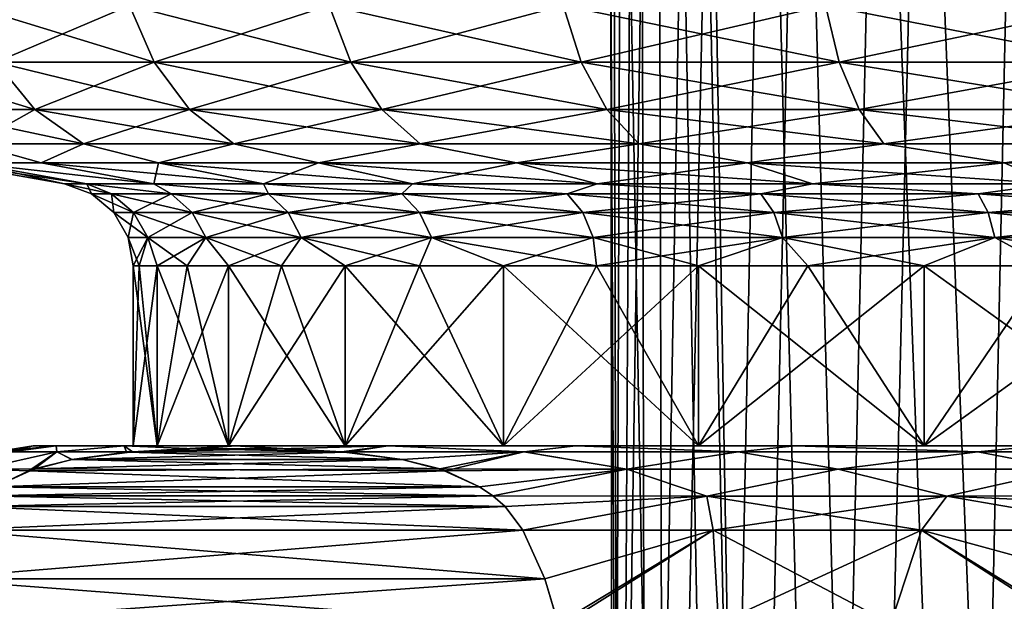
# Model space of a CAD drawing. Header units: metres. Extents: x -109 to 109, y -917 to 389.
# Tile 215 of 256: x -20 to -9, y -77 to -70. Entities that reach past the tile are written whole.
import ezdxf

# ---------------------------------------------------------------- set-up
doc = ezdxf.new("R2010")
doc.units = ezdxf.units.M
doc.layers.add('solid_24503124_XXX_01_SW0001', color=7, linetype='CONTINUOUS')

msp = doc.modelspace()

# ---------------------------------------------------------------- linework, layer by layer
at = {"layer": 'solid_24503124_XXX_01_SW0001'}
for points in [[(-12.408239, -67.313576, -273.404572), (-11.401555, -62.890926, -275.559143), (-11.970132, -91.313576, -274.461548)], [(-12.115278, -62.890926, -263.016388), (-11.618298, -91.313576, -261.985779), (-10.988768, -62.890926, -260.921997)], [(-12.115278, -67.313576, -263.016388), (-11.618298, -91.313576, -261.985779), (-12.115278, -62.890926, -263.016388)], [(-11.401555, -62.890926, -275.559143), (-10.672607, -91.313576, -276.695465), (-11.970132, -91.313576, -274.461548)], [(-10.988768, -62.890926, -260.921997), (-11.618298, -91.313576, -261.985779), (-10.196938, -91.313576, -259.828552)], [(-10.04458, -62.890926, -277.51239), (-10.672607, -91.313576, -276.695465), (-11.401555, -62.890926, -275.559143)], [(-10.988768, -62.890926, -260.921997), (-10.196938, -91.313576, -259.828552), (-9.523868, -62.890926, -259.048309)], [(-10.04458, -62.890926, -277.51239), (-8.986534, -91.313576, -278.653107), (-10.672607, -91.313576, -276.695465)], [(-9.523868, -62.890926, -259.048309), (-10.196938, -91.313576, -259.828552), (-8.403215, -91.313576, -257.969025)], [(-8.37672, -62.890926, -279.207642), (-8.986534, -91.313576, -278.653107), (-10.04458, -62.890926, -277.51239)], [(-9.523868, -62.890926, -259.048309), (-8.403215, -91.313576, -257.969025), (-7.763119, -62.890926, -257.449738)], [(-8.37672, -62.890926, -279.207642), (-6.969597, -91.313576, -280.267487), (-8.986534, -91.313576, -278.653107)], [(-12.886003, -68.218109, -271.820404), (-12.408239, -67.313576, -273.404572), (-12.835149, -91.313576, -272.027069)], [(-12.408239, -67.313576, -273.404572), (-11.970132, -91.313576, -274.461548), (-12.835149, -91.313576, -272.027069)], [(-12.115278, -67.313576, -263.016388), (-12.681564, -68.218109, -264.571106), (-12.619143, -91.313576, -264.367645)], [(-12.115278, -67.313576, -263.016388), (-12.619143, -91.313576, -264.367645), (-11.618298, -91.313576, -261.985779)], [(-12.886003, -68.218109, -271.820404), (-12.835149, -91.313576, -272.027069), (-13.238088, -91.313576, -269.475067)], [(-13.157299, -68.760818, -270.325439), (-12.886003, -68.218109, -271.820404), (-13.238088, -91.313576, -269.475067)], [(-12.681564, -68.218109, -264.571106), (-13.036682, -68.760818, -266.048431), (-12.619143, -91.313576, -264.367645)], [(-13.263444, -69.014709, -268.889435), (-13.157299, -68.760818, -270.325439), (-13.238088, -91.313576, -269.475067)], [(-13.036682, -68.760818, -266.048431), (-13.223589, -69.014709, -267.476166), (-13.165267, -91.313576, -266.892883)], [(-13.036682, -68.760818, -266.048431), (-13.165267, -91.313576, -266.892883), (-12.619143, -91.313576, -264.367645)], [(-13.263444, -69.014709, -268.889435), (-13.238088, -91.313576, -269.475067), (-13.165267, -91.313576, -266.892883)], [(-13.223589, -69.014709, -267.476166), (-13.263444, -69.014709, -268.889435), (-13.165267, -91.313576, -266.892883)], [(-20.975294, -69.710793, -10.687447), (-19.045168, -69.710793, -13.837125), (-20.64999, -70.392754, -10.521695)], [(-20.975294, -69.710793, 10.687447), (-20.64999, -70.392754, 10.521695), (-18.749798, -70.392754, 13.622526)], [(-19.045168, -69.710793, 13.837125), (-20.975294, -69.710793, 10.687447), (-18.749798, -70.392754, 13.622526)], [(-19.045168, -69.710793, -13.837125), (-18.749798, -70.392754, -13.622526), (-20.64999, -70.392754, -10.521695)], [(-19.045168, -69.710793, -13.837125), (-16.646088, -69.710793, -16.646088), (-18.749798, -70.392754, -13.622526)], [(-19.045168, -69.710793, 13.837125), (-18.749798, -70.392754, 13.622526), (-16.387924, -70.392754, 16.387924)], [(-16.646088, -69.710793, 16.646088), (-19.045168, -69.710793, 13.837125), (-16.387924, -70.392754, 16.387924)], [(-16.646088, -69.710793, -16.646088), (-16.387924, -70.392754, -16.387924), (-18.749798, -70.392754, -13.622526)], [(-16.646088, -69.710793, -16.646088), (-13.837125, -69.710793, -19.045168), (-16.387924, -70.392754, -16.387924)], [(-16.646088, -69.710793, 16.646088), (-16.387924, -70.392754, 16.387924), (-13.622526, -70.392754, 18.749798)], [(-13.837125, -69.710793, 19.045168), (-16.646088, -69.710793, 16.646088), (-13.622526, -70.392754, 18.749798)], [(-13.837125, -69.710793, -19.045168), (-13.622526, -70.392754, -18.749798), (-16.387924, -70.392754, -16.387924)], [(-13.837125, -69.710793, -19.045168), (-10.687447, -69.710793, -20.975294), (-13.622526, -70.392754, -18.749798)], [(-13.837125, -69.710793, 19.045168), (-13.622526, -70.392754, 18.749798), (-10.521695, -70.392754, 20.64999)], [(-10.687447, -69.710793, 20.975294), (-13.837125, -69.710793, 19.045168), (-10.521695, -70.392754, 20.64999)], [(-10.687447, -69.710793, -20.975294), (-10.521695, -70.392754, -20.64999), (-13.622526, -70.392754, -18.749798)], [(-10.687447, -69.710793, -20.975294), (-7.274607, -69.710793, -22.388939), (-10.521695, -70.392754, -20.64999)], [(-10.687447, -69.710793, 20.975294), (-10.521695, -70.392754, 20.64999), (-7.161786, -70.392754, 22.04171)], [(-7.274607, -69.710793, 22.388939), (-10.687447, -69.710793, 20.975294), (-7.161786, -70.392754, 22.04171)], [(-7.274607, -69.710793, -22.388939), (-7.161786, -70.392754, -22.04171), (-10.521695, -70.392754, -20.64999)], [(-22.04171, -70.392754, 7.161786), (-21.540184, -70.958694, 6.99883), (-20.180132, -70.958694, 10.28229)], [(-20.64999, -70.392754, 10.521695), (-22.04171, -70.392754, 7.161786), (-20.180132, -70.958694, 10.28229)], [(-20.64999, -70.392754, -10.521695), (-20.180132, -70.958694, -10.28229), (-21.540184, -70.958694, -6.99883)], [(-20.64999, -70.392754, -10.521695), (-18.749798, -70.392754, -13.622526), (-20.180132, -70.958694, -10.28229)], [(-20.64999, -70.392754, 10.521695), (-20.180132, -70.958694, 10.28229), (-18.323175, -70.958694, 13.312567)], [(-18.749798, -70.392754, 13.622526), (-20.64999, -70.392754, 10.521695), (-18.323175, -70.958694, 13.312567)], [(-18.749798, -70.392754, -13.622526), (-18.323175, -70.958694, -13.312567), (-20.180132, -70.958694, -10.28229)], [(-18.749798, -70.392754, -13.622526), (-16.387924, -70.392754, -16.387924), (-18.323175, -70.958694, -13.312567)], [(-18.749798, -70.392754, 13.622526), (-18.323175, -70.958694, 13.312567), (-16.015043, -70.958694, 16.015043)], [(-16.387924, -70.392754, 16.387924), (-18.749798, -70.392754, 13.622526), (-16.015043, -70.958694, 16.015043)], [(-16.387924, -70.392754, -16.387924), (-16.015043, -70.958694, -16.015043), (-18.323175, -70.958694, -13.312567)], [(-16.387924, -70.392754, -16.387924), (-13.622526, -70.392754, -18.749798), (-16.015043, -70.958694, -16.015043)], [(-16.387924, -70.392754, 16.387924), (-16.015043, -70.958694, 16.015043), (-13.312567, -70.958694, 18.323175)], [(-13.622526, -70.392754, 18.749798), (-16.387924, -70.392754, 16.387924), (-13.312567, -70.958694, 18.323175)], [(-13.622526, -70.392754, -18.749798), (-13.312567, -70.958694, -18.323175), (-16.015043, -70.958694, -16.015043)], [(-13.622526, -70.392754, -18.749798), (-10.521695, -70.392754, -20.64999), (-13.312567, -70.958694, -18.323175)], [(-13.622526, -70.392754, 18.749798), (-13.312567, -70.958694, 18.323175), (-10.28229, -70.958694, 20.180132)], [(-10.521695, -70.392754, 20.64999), (-13.622526, -70.392754, 18.749798), (-10.28229, -70.958694, 20.180132)], [(-10.521695, -70.392754, -20.64999), (-10.28229, -70.958694, -20.180132), (-13.312567, -70.958694, -18.323175)], [(-10.521695, -70.392754, -20.64999), (-7.161786, -70.392754, -22.04171), (-10.28229, -70.958694, -20.180132)], [(-10.521695, -70.392754, 20.64999), (-10.28229, -70.958694, 20.180132), (-6.99883, -70.958694, 21.540184)], [(-7.161786, -70.392754, 22.04171), (-10.521695, -70.392754, 20.64999), (-6.99883, -70.958694, 21.540184)], [(-7.161786, -70.392754, -22.04171), (-6.99883, -70.958694, -21.540184), (-10.28229, -70.958694, -20.180132)], [(-21.540184, -70.958694, -6.99883), (-20.180132, -70.958694, -10.28229), (-20.917706, -71.370979, -6.796575)], [(-21.540184, -70.958694, 6.99883), (-20.917706, -71.370979, 6.796575), (-19.596956, -71.370979, 9.985147)], [(-20.180132, -70.958694, 10.28229), (-21.540184, -70.958694, 6.99883), (-19.596956, -71.370979, 9.985147)], [(-20.180132, -70.958694, -10.28229), (-19.596956, -71.370979, -9.985147), (-20.917706, -71.370979, -6.796575)], [(-20.180132, -70.958694, -10.28229), (-18.323175, -70.958694, -13.312567), (-19.596956, -71.370979, -9.985147)], [(-20.180132, -70.958694, 10.28229), (-19.596956, -71.370979, 9.985147), (-17.793663, -71.370979, 12.927854)], [(-18.323175, -70.958694, 13.312567), (-20.180132, -70.958694, 10.28229), (-17.793663, -71.370979, 12.927854)], [(-18.323175, -70.958694, -13.312567), (-17.793663, -71.370979, -12.927854), (-19.596956, -71.370979, -9.985147)], [(-18.323175, -70.958694, -13.312567), (-16.015043, -70.958694, -16.015043), (-17.793663, -71.370979, -12.927854)], [(-18.323175, -70.958694, 13.312567), (-17.793663, -71.370979, 12.927854), (-15.552233, -71.370979, 15.552233)], [(-16.015043, -70.958694, 16.015043), (-18.323175, -70.958694, 13.312567), (-15.552233, -71.370979, 15.552233)], [(-16.015043, -70.958694, -16.015043), (-15.552233, -71.370979, -15.552233), (-17.793663, -71.370979, -12.927854)], [(-16.015043, -70.958694, -16.015043), (-13.312567, -70.958694, -18.323175), (-15.552233, -71.370979, -15.552233)], [(-16.015043, -70.958694, 16.015043), (-15.552233, -71.370979, 15.552233), (-12.927854, -71.370979, 17.793663)], [(-13.312567, -70.958694, 18.323175), (-16.015043, -70.958694, 16.015043), (-12.927854, -71.370979, 17.793663)], [(-13.312567, -70.958694, -18.323175), (-12.927854, -71.370979, -17.793663), (-15.552233, -71.370979, -15.552233)], [(-13.312567, -70.958694, -18.323175), (-10.28229, -70.958694, -20.180132), (-12.927854, -71.370979, -17.793663)], [(-13.312567, -70.958694, 18.323175), (-12.927854, -71.370979, 17.793663), (-9.985147, -71.370979, 19.596956)], [(-10.28229, -70.958694, 20.180132), (-13.312567, -70.958694, 18.323175), (-9.985147, -71.370979, 19.596956)], [(-10.28229, -70.958694, -20.180132), (-9.985147, -71.370979, -19.596956), (-12.927854, -71.370979, -17.793663)], [(-10.28229, -70.958694, -20.180132), (-6.99883, -70.958694, -21.540184), (-9.985147, -71.370979, -19.596956)], [(-10.28229, -70.958694, 20.180132), (-9.985147, -71.370979, 19.596956), (-6.796575, -71.370979, 20.917706)], [(-6.99883, -70.958694, 21.540184), (-10.28229, -70.958694, 20.180132), (-6.796575, -71.370979, 20.917706)], [(-6.99883, -70.958694, -21.540184), (-6.796575, -71.370979, -20.917706), (-9.985147, -71.370979, -19.596956)], [(-20.917706, -71.370979, -6.796575), (-20.105019, -71.602074, -6.902051), (-20.966852, -71.602074, -3.498743)], [(-20.917706, -71.370979, 6.796575), (-20.966852, -71.602074, 3.498743), (-20.105019, -71.602074, 6.902051)], [(-20.917706, -71.370979, -6.796575), (-19.596956, -71.370979, -9.985147), (-20.105019, -71.602074, -6.902051)], [(-19.596956, -71.370979, 9.985147), (-20.917706, -71.370979, 6.796575), (-20.105019, -71.602074, 6.902051)], [(-19.596956, -71.370979, -9.985147), (-18.69478, -71.602074, -10.117079), (-20.105019, -71.602074, -6.902051)], [(-19.596956, -71.370979, 9.985147), (-20.105019, -71.602074, 6.902051), (-18.694782, -71.602074, 10.117075)], [(-19.596956, -71.370979, -9.985147), (-17.793663, -71.370979, -12.927854), (-18.69478, -71.602074, -10.117079)], [(-17.793663, -71.370979, 12.927854), (-19.596956, -71.370979, 9.985147), (-18.694782, -71.602074, 10.117075)], [(-17.793663, -71.370979, 12.927854), (-18.694782, -71.602074, 10.117075), (-16.774595, -71.602074, 13.05615)], [(-17.793663, -71.370979, -12.927854), (-16.774593, -71.602074, -13.056153), (-18.69478, -71.602074, -10.117079)], [(-17.793663, -71.370979, -12.927854), (-15.552233, -71.370979, -15.552233), (-16.774593, -71.602074, -13.056153)], [(-15.552233, -71.370979, 15.552233), (-17.793663, -71.370979, 12.927854), (-16.774595, -71.602074, 13.05615)], [(-15.552233, -71.370979, 15.552233), (-16.774595, -71.602074, 13.05615), (-14.396863, -71.602074, 15.639068)], [(-15.552233, -71.370979, -15.552233), (-14.396856, -71.602074, -15.639073), (-16.774593, -71.602074, -13.056153)], [(-15.552233, -71.370979, -15.552233), (-12.927854, -71.370979, -17.793663), (-14.396856, -71.602074, -15.639073)], [(-12.927854, -71.370979, 17.793663), (-15.552233, -71.370979, 15.552233), (-14.396863, -71.602074, 15.639068)], [(-12.927854, -71.370979, 17.793663), (-14.396863, -71.602074, 15.639068), (-11.62635, -71.602074, 17.79545)], [(-12.927854, -71.370979, -17.793663), (-11.626356, -71.602074, -17.795448), (-14.396856, -71.602074, -15.639073)], [(-12.927854, -71.370979, -17.793663), (-9.985147, -71.370979, -19.596956), (-11.626356, -71.602074, -17.795448)], [(-9.985147, -71.370979, 19.596956), (-12.927854, -71.370979, 17.793663), (-11.62635, -71.602074, 17.79545)], [(-9.985147, -71.370979, -19.596956), (-8.538732, -71.602074, -19.466385), (-11.626356, -71.602074, -17.795448)], [(-9.985147, -71.370979, 19.596956), (-11.62635, -71.602074, 17.79545), (-8.538721, -71.602074, 19.466391)], [(-9.985147, -71.370979, -19.596956), (-6.796575, -71.370979, -20.917706), (-8.538732, -71.602074, -19.466385)], [(-6.796575, -71.370979, 20.917706), (-9.985147, -71.370979, 19.596956), (-8.538721, -71.602074, 19.466391)], [(-6.796575, -71.370979, -20.917706), (-5.21823, -71.602074, -20.606314), (-8.538732, -71.602074, -19.466385)], [(-20.966852, -71.602074, -3.498743), (-19.826351, -71.854294), (-21.256765, -71.602074)], [(-19.555975, -71.854294, 3.263134), (-21.256765, -71.602074), (-19.826351, -71.854294)], [(-20.966852, -71.602074, 3.498743), (-21.256765, -71.602074), (-19.555975, -71.854294, 3.263134)], [(-20.966852, -71.602074, -3.498743), (-19.555979, -71.854294, -3.263114), (-19.826351, -71.854294)], [(-20.966852, -71.602074, -3.498743), (-18.752138, -71.854294, -6.437512), (-19.555979, -71.854294, -3.263114)], [(-20.966852, -71.602074, -3.498743), (-20.105019, -71.602074, -6.902051), (-18.752138, -71.854294, -6.437512)], [(-20.966852, -71.602074, 3.498743), (-19.555975, -71.854294, 3.263134), (-18.752134, -71.854294, 6.43752)], [(-20.105019, -71.602074, 6.902051), (-20.966852, -71.602074, 3.498743), (-18.752134, -71.854294, 6.43752)], [(-20.105019, -71.602074, -6.902051), (-18.69478, -71.602074, -10.117079), (-18.752138, -71.854294, -6.437512)], [(-20.105019, -71.602074, 6.902051), (-18.752134, -71.854294, 6.43752), (-17.436764, -71.854294, 9.436286)], [(-18.694782, -71.602074, 10.117075), (-20.105019, -71.602074, 6.902051), (-17.436764, -71.854294, 9.436286)], [(-18.69478, -71.602074, -10.117079), (-17.436756, -71.854294, -9.436302), (-18.752138, -71.854294, -6.437512)], [(-18.694782, -71.602074, 10.117075), (-17.436764, -71.854294, 9.436286), (-15.645801, -71.854294, 12.177567)], [(-16.774595, -71.602074, 13.05615), (-18.694782, -71.602074, 10.117075), (-15.645801, -71.854294, 12.177567)], [(-18.69478, -71.602074, -10.117079), (-16.774593, -71.602074, -13.056153), (-17.436756, -71.854294, -9.436302)], [(-16.774593, -71.602074, -13.056153), (-15.645802, -71.854294, -12.177566), (-17.436756, -71.854294, -9.436302)], [(-16.774595, -71.602074, 13.05615), (-15.645801, -71.854294, 12.177567), (-13.42803, -71.854294, 14.586715)], [(-14.396863, -71.602074, 15.639068), (-16.774595, -71.602074, 13.05615), (-13.42803, -71.854294, 14.586715)], [(-16.774593, -71.602074, -13.056153), (-14.396856, -71.602074, -15.639073), (-15.645802, -71.854294, -12.177566)], [(-14.396856, -71.602074, -15.639073), (-13.428035, -71.854294, -14.58671), (-15.645802, -71.854294, -12.177566)], [(-14.396863, -71.602074, 15.639068), (-13.42803, -71.854294, 14.586715), (-10.843998, -71.854294, 16.59795)], [(-11.62635, -71.602074, 17.79545), (-14.396863, -71.602074, 15.639068), (-10.843998, -71.854294, 16.59795)], [(-14.396856, -71.602074, -15.639073), (-11.626356, -71.602074, -17.795448), (-13.428035, -71.854294, -14.58671)], [(-11.626356, -71.602074, -17.795448), (-10.844001, -71.854294, -16.597948), (-13.428035, -71.854294, -14.58671)], [(-11.626356, -71.602074, -17.795448), (-8.538732, -71.602074, -19.466385), (-10.844001, -71.854294, -16.597948)], [(-11.62635, -71.602074, 17.79545), (-10.843998, -71.854294, 16.59795), (-7.964163, -71.854294, 18.156441)], [(-8.538721, -71.602074, 19.466391), (-11.62635, -71.602074, 17.79545), (-7.964163, -71.854294, 18.156441)], [(-8.538732, -71.602074, -19.466385), (-7.964167, -71.854294, -18.156439), (-10.844001, -71.854294, -16.597948)], [(-8.538732, -71.602074, -19.466385), (-5.21823, -71.602074, -20.606314), (-7.964167, -71.854294, -18.156439)], [(-19.5, -71.973076), (-19.826351, -71.854294), (-19.555979, -71.854294, -3.263114)], [(-19.259922, -71.973076, 3.050472), (-19.555975, -71.854294, 3.263134), (-19.826351, -71.854294)], [(-19.259922, -71.973076, 3.050472), (-19.826351, -71.854294), (-19.5, -71.973076)], [(-18.545603, -71.973076, -6.025831), (-19.555979, -71.854294, -3.263114), (-18.752138, -71.854294, -6.437512)], [(-19.259922, -71.973076, -3.050472), (-19.555979, -71.854294, -3.263114), (-18.545603, -71.973076, -6.025831)], [(-19.5, -71.973076), (-19.555979, -71.854294, -3.263114), (-19.259922, -71.973076, -3.050472)], [(-18.545603, -71.973076, 6.025831), (-18.752134, -71.854294, 6.43752), (-19.555975, -71.854294, 3.263134)], [(-18.545603, -71.973076, 6.025831), (-19.555975, -71.854294, 3.263134), (-19.259922, -71.973076, 3.050472)], [(-17.374628, -71.973076, -8.852815), (-18.752138, -71.854294, -6.437512), (-17.436756, -71.854294, -9.436302)], [(-18.545603, -71.973076, -6.025831), (-18.752138, -71.854294, -6.437512), (-17.374628, -71.973076, -8.852815)], [(-17.374628, -71.973076, 8.852815), (-17.436764, -71.854294, 9.436286), (-18.752134, -71.854294, 6.43752)], [(-17.374628, -71.973076, 8.852815), (-18.752134, -71.854294, 6.43752), (-18.545603, -71.973076, 6.025831)], [(-15.775831, -71.973076, 11.461812), (-15.645801, -71.854294, 12.177567), (-17.436764, -71.854294, 9.436286)], [(-15.775831, -71.973076, 11.461812), (-17.436764, -71.854294, 9.436286), (-17.374628, -71.973076, 8.852815)], [(-15.775831, -71.973076, -11.461812), (-17.436756, -71.854294, -9.436302), (-15.645802, -71.854294, -12.177566)], [(-17.374628, -71.973076, -8.852815), (-17.436756, -71.854294, -9.436302), (-15.775831, -71.973076, -11.461812)], [(-15.775831, -71.973076, -11.461812), (-15.645802, -71.854294, -12.177566), (-13.788582, -71.973076, -13.788582)], [(-13.788582, -71.973076, 13.788582), (-15.645801, -71.854294, 12.177567), (-15.775831, -71.973076, 11.461812)], [(-13.788582, -71.973076, -13.788582), (-15.645802, -71.854294, -12.177566), (-13.428035, -71.854294, -14.58671)], [(-13.788582, -71.973076, 13.788582), (-13.42803, -71.854294, 14.586715), (-15.645801, -71.854294, 12.177567)], [(-13.788582, -71.973076, -13.788582), (-13.428035, -71.854294, -14.58671), (-11.461812, -71.973076, -15.775831)], [(-11.461812, -71.973076, 15.775831), (-13.42803, -71.854294, 14.586715), (-13.788582, -71.973076, 13.788582)], [(-11.461812, -71.973076, -15.775831), (-13.428035, -71.854294, -14.58671), (-10.844001, -71.854294, -16.597948)], [(-11.461812, -71.973076, 15.775831), (-10.843998, -71.854294, 16.59795), (-13.42803, -71.854294, 14.586715)], [(-11.461812, -71.973076, -15.775831), (-10.844001, -71.854294, -16.597948), (-8.852815, -71.973076, -17.374628)], [(-8.852815, -71.973076, 17.374628), (-10.843998, -71.854294, 16.59795), (-11.461812, -71.973076, 15.775831)], [(-8.852815, -71.973076, -17.374628), (-10.844001, -71.854294, -16.597948), (-7.964167, -71.854294, -18.156439)], [(-8.852815, -71.973076, 17.374628), (-7.964163, -71.854294, 18.156441), (-10.843998, -71.854294, 16.59795)], [(-8.852815, -71.973076, -17.374628), (-7.964167, -71.854294, -18.156439), (-6.025831, -71.973076, -18.545603)], [(-6.025831, -71.973076, 18.545603), (-7.964163, -71.854294, 18.156441), (-8.852815, -71.973076, 17.374628)], [(-19.5, -71.973076), (-19.259922, -71.973076, -3.050472), (-19.23373, -72.196579)], [(-18.996933, -72.196579, 3.008818), (-19.5, -71.973076), (-19.23373, -72.196579)], [(-19.259922, -71.973076, 3.050472), (-19.5, -71.973076), (-18.996933, -72.196579, 3.008818)], [(-19.259922, -71.973076, -3.050472), (-18.996933, -72.196579, -3.008818), (-19.23373, -72.196579)], [(-19.259922, -71.973076, -3.050472), (-18.545603, -71.973076, -6.025831), (-18.996933, -72.196579, -3.008818)], [(-19.259922, -71.973076, 3.050472), (-18.996933, -72.196579, 3.008818), (-18.292366, -72.196579, 5.94355)], [(-18.545603, -71.973076, 6.025831), (-19.259922, -71.973076, 3.050472), (-18.292366, -72.196579, 5.94355)], [(-18.545603, -71.973076, -6.025831), (-18.292366, -72.196579, -5.94355), (-18.996933, -72.196579, -3.008818)], [(-18.545603, -71.973076, -6.025831), (-17.374628, -71.973076, -8.852815), (-18.292366, -72.196579, -5.94355)], [(-18.545603, -71.973076, 6.025831), (-18.292366, -72.196579, 5.94355), (-17.137381, -72.196579, 8.731932)], [(-17.374628, -71.973076, 8.852815), (-18.545603, -71.973076, 6.025831), (-17.137381, -72.196579, 8.731932)], [(-17.374628, -71.973076, -8.852815), (-17.137381, -72.196579, -8.731932), (-18.292366, -72.196579, -5.94355)], [(-17.374628, -71.973076, -8.852815), (-15.775831, -71.973076, -11.461812), (-17.137381, -72.196579, -8.731932)], [(-17.374628, -71.973076, 8.852815), (-17.137381, -72.196579, 8.731932), (-15.560415, -72.196579, 11.305304)], [(-15.775831, -71.973076, 11.461812), (-17.374628, -71.973076, 8.852815), (-15.560415, -72.196579, 11.305304)], [(-15.775831, -71.973076, -11.461812), (-15.560415, -72.196579, -11.305304), (-17.137381, -72.196579, -8.731932)], [(-15.775831, -71.973076, -11.461812), (-13.788582, -71.973076, -13.788582), (-15.560415, -72.196579, -11.305304)], [(-15.775831, -71.973076, 11.461812), (-15.560415, -72.196579, 11.305304), (-13.600302, -72.196579, 13.600302)], [(-13.788582, -71.973076, 13.788582), (-15.775831, -71.973076, 11.461812), (-13.600302, -72.196579, 13.600302)], [(-13.788582, -71.973076, -13.788582), (-13.600302, -72.196579, -13.600302), (-15.560415, -72.196579, -11.305304)], [(-13.788582, -71.973076, -13.788582), (-11.461812, -71.973076, -15.775831), (-13.600302, -72.196579, -13.600302)], [(-13.788582, -71.973076, 13.788582), (-13.600302, -72.196579, 13.600302), (-11.305304, -72.196579, 15.560415)], [(-11.461812, -71.973076, 15.775831), (-13.788582, -71.973076, 13.788582), (-11.305304, -72.196579, 15.560415)], [(-11.461812, -71.973076, -15.775831), (-11.305304, -72.196579, -15.560415), (-13.600302, -72.196579, -13.600302)], [(-11.461812, -71.973076, -15.775831), (-8.852815, -71.973076, -17.374628), (-11.305304, -72.196579, -15.560415)], [(-11.461812, -71.973076, 15.775831), (-11.305304, -72.196579, 15.560415), (-8.731932, -72.196579, 17.137381)], [(-8.852815, -71.973076, 17.374628), (-11.461812, -71.973076, 15.775831), (-8.731932, -72.196579, 17.137381)], [(-8.852815, -71.973076, -17.374628), (-8.731932, -72.196579, -17.137381), (-11.305304, -72.196579, -15.560415)], [(-8.852815, -71.973076, -17.374628), (-6.025831, -71.973076, -18.545603), (-8.731932, -72.196579, -17.137381)], [(-8.852815, -71.973076, 17.374628), (-8.731932, -72.196579, 17.137381), (-5.94355, -72.196579, 18.292366)], [(-6.025831, -71.973076, 18.545603), (-8.852815, -71.973076, 17.374628), (-5.94355, -72.196579, 18.292366)], [(-6.025831, -71.973076, -18.545603), (-5.94355, -72.196579, -18.292366), (-8.731932, -72.196579, -17.137381)], [(-19.23373, -72.196579), (-18.996933, -72.196579, -3.008818), (-19.060068, -72.497734)], [(-18.825407, -72.497734, 2.981652), (-19.23373, -72.196579), (-19.060068, -72.497734)], [(-18.996933, -72.196579, 3.008818), (-19.23373, -72.196579), (-18.825407, -72.497734, 2.981652)], [(-18.996933, -72.196579, -3.008818), (-18.825407, -72.497734, -2.981652), (-19.060068, -72.497734)], [(-18.996933, -72.196579, -3.008818), (-18.292366, -72.196579, -5.94355), (-18.825407, -72.497734, -2.981652)], [(-18.996933, -72.196579, 3.008818), (-18.825407, -72.497734, 2.981652), (-18.127203, -72.497734, 5.889885)], [(-18.292366, -72.196579, 5.94355), (-18.996933, -72.196579, 3.008818), (-18.127203, -72.497734, 5.889885)], [(-18.292366, -72.196579, -5.94355), (-18.127203, -72.497734, -5.889885), (-18.825407, -72.497734, -2.981652)], [(-18.292366, -72.196579, -5.94355), (-17.137381, -72.196579, -8.731932), (-18.127203, -72.497734, -5.889885)], [(-18.292366, -72.196579, 5.94355), (-18.127203, -72.497734, 5.889885), (-16.982645, -72.497734, 8.65309)], [(-17.137381, -72.196579, 8.731932), (-18.292366, -72.196579, 5.94355), (-16.982645, -72.497734, 8.65309)], [(-17.137381, -72.196579, -8.731932), (-16.982645, -72.497734, -8.65309), (-18.127203, -72.497734, -5.889885)], [(-17.137381, -72.196579, -8.731932), (-15.560415, -72.196579, -11.305304), (-16.982645, -72.497734, -8.65309)], [(-17.137381, -72.196579, 8.731932), (-16.982645, -72.497734, 8.65309), (-15.41992, -72.497734, 11.203227)], [(-15.560415, -72.196579, 11.305304), (-17.137381, -72.196579, 8.731932), (-15.41992, -72.497734, 11.203227)], [(-15.560415, -72.196579, -11.305304), (-15.41992, -72.497734, -11.203227), (-16.982645, -72.497734, -8.65309)], [(-15.560415, -72.196579, -11.305304), (-13.600302, -72.196579, -13.600302), (-15.41992, -72.497734, -11.203227)], [(-15.560415, -72.196579, 11.305304), (-15.41992, -72.497734, 11.203227), (-13.477504, -72.497734, 13.477504)], [(-13.600302, -72.196579, 13.600302), (-15.560415, -72.196579, 11.305304), (-13.477504, -72.497734, 13.477504)], [(-13.600302, -72.196579, -13.600302), (-13.477504, -72.497734, -13.477504), (-15.41992, -72.497734, -11.203227)], [(-13.600302, -72.196579, -13.600302), (-11.305304, -72.196579, -15.560415), (-13.477504, -72.497734, -13.477504)], [(-13.600302, -72.196579, 13.600302), (-13.477504, -72.497734, 13.477504), (-11.203227, -72.497734, 15.41992)], [(-11.305304, -72.196579, 15.560415), (-13.600302, -72.196579, 13.600302), (-11.203227, -72.497734, 15.41992)], [(-11.305304, -72.196579, -15.560415), (-11.203227, -72.497734, -15.41992), (-13.477504, -72.497734, -13.477504)], [(-11.305304, -72.196579, -15.560415), (-8.731932, -72.196579, -17.137381), (-11.203227, -72.497734, -15.41992)], [(-11.305304, -72.196579, 15.560415), (-11.203227, -72.497734, 15.41992), (-8.65309, -72.497734, 16.982645)], [(-8.731932, -72.196579, 17.137381), (-11.305304, -72.196579, 15.560415), (-8.65309, -72.497734, 16.982645)], [(-8.731932, -72.196579, -17.137381), (-8.65309, -72.497734, -16.982645), (-11.203227, -72.497734, -15.41992)], [(-8.731932, -72.196579, -17.137381), (-5.94355, -72.196579, -18.292366), (-8.65309, -72.497734, -16.982645)], [(-8.731932, -72.196579, 17.137381), (-8.65309, -72.497734, 16.982645), (-5.889885, -72.497734, 18.127203)], [(-5.94355, -72.196579, 18.292366), (-8.731932, -72.196579, 17.137381), (-5.889885, -72.497734, 18.127203)], [(-5.94355, -72.196579, -18.292366), (-5.889885, -72.497734, -18.127203), (-8.65309, -72.497734, -16.982645)], [(-19.060068, -72.497734), (-19, -72.839096), (-18.9277, -72.839096, 1.655955)], [(-19.060068, -72.497734), (-18.825407, -72.497734, -2.981652), (-19, -72.839096)], [(-18.825407, -72.497734, 2.981652), (-19.060068, -72.497734), (-18.9277, -72.839096, 1.655955)], [(-18.825407, -72.497734, -2.981652), (-18.9277, -72.839096, -1.655958), (-19, -72.839096)], [(-18.825407, -72.497734, -2.981652), (-18.711351, -72.839096, -3.29929), (-18.9277, -72.839096, -1.655958)], [(-18.825407, -72.497734, 2.981652), (-18.9277, -72.839096, 1.655955), (-18.711351, -72.839096, 3.299289)], [(-18.825407, -72.497734, -2.981652), (-18.127203, -72.497734, -5.889885), (-18.711351, -72.839096, -3.29929)], [(-18.825407, -72.497734, 2.981652), (-18.711351, -72.839096, 3.299289), (-18.3526, -72.839096, 4.917526)], [(-18.127203, -72.497734, 5.889885), (-18.825407, -72.497734, 2.981652), (-18.3526, -72.839096, 4.917526)], [(-18.127203, -72.497734, -5.889885), (-18.3526, -72.839096, -4.917526), (-18.711351, -72.839096, -3.29929)], [(-18.127203, -72.497734, -5.889885), (-17.854162, -72.839096, -6.498376), (-18.3526, -72.839096, -4.917526)], [(-18.127203, -72.497734, 5.889885), (-18.3526, -72.839096, 4.917526), (-17.854164, -72.839096, 6.498372)], [(-18.127203, -72.497734, -5.889885), (-16.982645, -72.497734, -8.65309), (-17.854162, -72.839096, -6.498376)], [(-18.127203, -72.497734, 5.889885), (-17.854164, -72.839096, 6.498372), (-17.219837, -72.839096, 8.02977)], [(-16.982645, -72.497734, 8.65309), (-18.127203, -72.497734, 5.889885), (-17.219837, -72.839096, 8.02977)], [(-16.982645, -72.497734, -8.65309), (-17.21983, -72.839096, -8.029784), (-17.854162, -72.839096, -6.498376)], [(-16.982645, -72.497734, 8.65309), (-17.219837, -72.839096, 8.02977), (-16.454466, -72.839096, 9.500031)], [(-16.982645, -72.497734, -8.65309), (-16.454454, -72.839096, -9.500051), (-17.21983, -72.839096, -8.029784)], [(-16.982645, -72.497734, -8.65309), (-15.41992, -72.497734, -11.203227), (-16.454454, -72.839096, -9.500051)], [(-16.982645, -72.497734, 8.65309), (-16.454466, -72.839096, 9.500031), (-15.563873, -72.839096, 10.897975)], [(-15.41992, -72.497734, 11.203227), (-16.982645, -72.497734, 8.65309), (-15.563873, -72.839096, 10.897975)], [(-15.41992, -72.497734, -11.203227), (-15.563863, -72.839096, -10.897989), (-16.454454, -72.839096, -9.500051)], [(-15.41992, -72.497734, 11.203227), (-15.563873, -72.839096, 10.897975), (-14.554829, -72.839096, 12.212983)], [(-15.41992, -72.497734, -11.203227), (-14.554823, -72.839096, -12.21299), (-15.563863, -72.839096, -10.897989)], [(-15.41992, -72.497734, -11.203227), (-13.477504, -72.497734, -13.477504), (-14.554823, -72.839096, -12.21299)], [(-15.41992, -72.497734, 11.203227), (-14.554829, -72.839096, 12.212983), (-13.435011, -72.839096, 13.435047)], [(-13.477504, -72.497734, 13.477504), (-15.41992, -72.497734, 11.203227), (-13.435011, -72.839096, 13.435047)], [(-13.477504, -72.497734, -13.477504), (-13.435007, -72.839096, -13.43505), (-14.554823, -72.839096, -12.21299)], [(-13.477504, -72.497734, -13.477504), (-11.203227, -72.497734, -15.41992), (-13.435007, -72.839096, -13.43505)], [(-13.477504, -72.497734, 13.477504), (-13.435011, -72.839096, 13.435047), (-12.212945, -72.839096, 14.554861)], [(-11.203227, -72.497734, 15.41992), (-13.477504, -72.497734, 13.477504), (-12.212945, -72.839096, 14.554861)], [(-11.203227, -72.497734, -15.41992), (-12.212941, -72.839096, -14.554864), (-13.435007, -72.839096, -13.43505)], [(-11.203227, -72.497734, 15.41992), (-12.212945, -72.839096, 14.554861), (-10.897934, -72.839096, 15.563901)], [(-11.203227, -72.497734, -15.41992), (-10.897929, -72.839096, -15.563906), (-12.212941, -72.839096, -14.554864)], [(-11.203227, -72.497734, -15.41992), (-8.65309, -72.497734, -16.982645), (-10.897929, -72.839096, -15.563906)], [(-11.203227, -72.497734, 15.41992), (-10.897934, -72.839096, 15.563901), (-9.499986, -72.839096, 16.454491)], [(-8.65309, -72.497734, 16.982645), (-11.203227, -72.497734, 15.41992), (-9.499986, -72.839096, 16.454491)], [(-8.65309, -72.497734, -16.982645), (-9.499979, -72.839096, -16.454494), (-10.897929, -72.839096, -15.563906)], [(-8.65309, -72.497734, 16.982645), (-9.499986, -72.839096, 16.454491), (-8.029737, -72.839096, 17.219852)], [(-8.65309, -72.497734, -16.982645), (-8.02973, -72.839096, -17.219856), (-9.499979, -72.839096, -16.454494)], [(-8.65309, -72.497734, -16.982645), (-5.889885, -72.497734, -18.127203), (-8.02973, -72.839096, -17.219856)], [(-8.65309, -72.497734, 16.982645), (-8.029737, -72.839096, 17.219852), (-6.498374, -72.839096, 17.854162)], [(-5.889885, -72.497734, 18.127203), (-8.65309, -72.497734, 16.982645), (-6.498374, -72.839096, 17.854162)], [(-19, -75), (-18.9277, -72.839096, -1.655958), (-18.711351, -72.839096, -3.29929)], [(-18.711363, -75, -3.299226), (-19, -75), (-18.711351, -72.839096, -3.29929)], [(-19, -75), (-19, -72.839096), (-18.9277, -72.839096, -1.655958)], [(-18.711363, -75, 3.299226), (-19, -72.839096), (-19, -75)], [(-18.711363, -75, 3.299226), (-18.9277, -72.839096, 1.655955), (-19, -72.839096)], [(-18.711363, -75, 3.299226), (-18.711351, -72.839096, 3.299289), (-18.9277, -72.839096, 1.655955)], [(-18.711363, -75, -3.299226), (-18.3526, -72.839096, -4.917526), (-17.854162, -72.839096, -6.498376)], [(-17.854208, -75, -6.498241), (-18.711363, -75, -3.299226), (-17.854162, -72.839096, -6.498376)], [(-18.711363, -75, -3.299226), (-18.711351, -72.839096, -3.29929), (-18.3526, -72.839096, -4.917526)], [(-18.711363, -75, 3.299226), (-17.854208, -75, 6.498241), (-18.711351, -72.839096, 3.299289)], [(-17.854208, -75, 6.498241), (-18.3526, -72.839096, 4.917526), (-18.711351, -72.839096, 3.299289)], [(-17.854208, -75, 6.498241), (-17.854164, -72.839096, 6.498372), (-18.3526, -72.839096, 4.917526)], [(-17.854208, -75, -6.498241), (-17.21983, -72.839096, -8.029784), (-16.454454, -72.839096, -9.500051)], [(-16.454567, -75, -9.499841), (-17.854208, -75, -6.498241), (-16.454454, -72.839096, -9.500051)], [(-17.854208, -75, -6.498241), (-17.854162, -72.839096, -6.498376), (-17.21983, -72.839096, -8.029784)], [(-17.854208, -75, 6.498241), (-16.454567, -75, 9.499841), (-17.854164, -72.839096, 6.498372)], [(-16.454567, -75, 9.499841), (-17.219837, -72.839096, 8.02977), (-17.854164, -72.839096, 6.498372)], [(-16.454567, -75, 9.499841), (-16.454466, -72.839096, 9.500031), (-17.219837, -72.839096, 8.02977)], [(-16.454567, -75, -9.499841), (-15.563863, -72.839096, -10.897989), (-14.554823, -72.839096, -12.21299)], [(-14.554955, -75, -12.212815), (-16.454567, -75, -9.499841), (-14.554823, -72.839096, -12.21299)], [(-16.454567, -75, -9.499841), (-16.454454, -72.839096, -9.500051), (-15.563863, -72.839096, -10.897989)], [(-16.454567, -75, 9.499841), (-14.554955, -75, 12.212815), (-16.454466, -72.839096, 9.500031)], [(-14.554955, -75, 12.212815), (-15.563873, -72.839096, 10.897975), (-16.454466, -72.839096, 9.500031)], [(-14.554955, -75, 12.212815), (-14.554829, -72.839096, 12.212983), (-15.563873, -72.839096, 10.897975)], [(-14.554955, -75, -12.212815), (-13.435007, -72.839096, -13.43505), (-12.212941, -72.839096, -14.554864)], [(-12.213087, -75, -14.554722), (-14.554955, -75, -12.212815), (-12.212941, -72.839096, -14.554864)], [(-14.554955, -75, -12.212815), (-14.554823, -72.839096, -12.21299), (-13.435007, -72.839096, -13.43505)], [(-14.554955, -75, 12.212815), (-12.213087, -75, 14.554722), (-14.554829, -72.839096, 12.212983)], [(-12.213087, -75, 14.554722), (-13.435011, -72.839096, 13.435047), (-14.554829, -72.839096, 12.212983)], [(-12.213087, -75, 14.554722), (-12.212945, -72.839096, 14.554861), (-13.435011, -72.839096, 13.435047)], [(-12.213087, -75, -14.554722), (-10.897929, -72.839096, -15.563906), (-9.499979, -72.839096, -16.454494)], [(-9.500115, -75, -16.454395), (-12.213087, -75, -14.554722), (-9.499979, -72.839096, -16.454494)], [(-12.213087, -75, -14.554722), (-12.212941, -72.839096, -14.554864), (-10.897929, -72.839096, -15.563906)], [(-12.213087, -75, 14.554722), (-9.500115, -75, 16.454395), (-12.212945, -72.839096, 14.554861)], [(-9.500115, -75, 16.454395), (-10.897934, -72.839096, 15.563901), (-12.212945, -72.839096, 14.554861)], [(-9.500115, -75, 16.454395), (-9.499986, -72.839096, 16.454491), (-10.897934, -72.839096, 15.563901)], [(-9.500115, -75, -16.454395), (-8.02973, -72.839096, -17.219856), (-6.498367, -72.839096, -17.854166)], [(-6.498472, -75, -17.854105), (-9.500115, -75, -16.454395), (-6.498367, -72.839096, -17.854166)], [(-9.500115, -75, -16.454395), (-9.499979, -72.839096, -16.454494), (-8.02973, -72.839096, -17.219856)], [(-9.500115, -75, 16.454395), (-6.498472, -75, 17.854105), (-9.499986, -72.839096, 16.454491)], [(-6.498472, -75, 17.854105), (-8.029737, -72.839096, 17.219852), (-9.499986, -72.839096, 16.454491)], [(-20.848381, -75.279015, -3.056996), (-20.471596, -75.071381, -2.763113), (-19.918037, -75.071381, -5.476567)], [(-20.255772, -75.301514, -5.915974), (-20.848381, -75.279015, -3.056996), (-19.918037, -75.071381, -5.476567)], [(-20.848381, -75.279015, 3.056992), (-19.918133, -75.071381, 5.47622), (-20.471619, -75.071381, 2.762935)], [(-20.187677, -75.27816, 6.033916), (-19.918133, -75.071381, 5.47622), (-20.848381, -75.279015, 3.056992)], [(-20.657227, -75.071381), (-20.200001, -75), (-19.925541, -75, -3.318567)], [(-20.471619, -75.071381, 2.762935), (-20.200001, -75), (-20.657227, -75.071381)], [(-20.471596, -75.071381, -2.763113), (-20.657227, -75.071381), (-19.925541, -75, -3.318567)], [(-20.471619, -75.071381, 2.762935), (-19.925541, -75, 3.318567), (-20.200001, -75)], [(-20.471619, -75.071381, 2.762935), (-19.918133, -75.071381, 5.47622), (-19.925541, -75, 3.318567)], [(-19.918037, -75.071381, -5.476567), (-20.471596, -75.071381, -2.763113), (-19.925541, -75, -3.318567)], [(-19.735569, -75.162865, -6.816992), (-20.255772, -75.301514, -5.915974), (-19.918037, -75.071381, -5.476567)], [(-20.200001, -75), (-19, -75), (-18.711363, -75, -3.299226)], [(-19.925541, -75, 3.318567), (-19, -75), (-20.200001, -75)], [(-19.925541, -75, -3.318567), (-20.200001, -75), (-18.711363, -75, -3.299226)], [(-19.735462, -75.162842, 6.817176), (-19.918133, -75.071381, 5.47622), (-20.187677, -75.27816, 6.033916)], [(-19.925541, -75, 3.318567), (-18.711363, -75, 3.299226), (-19, -75)], [(-19.925541, -75, -3.318567), (-18.711363, -75, -3.299226), (-17.854208, -75, -6.498241)], [(-19.107214, -75, -6.553953), (-19.925541, -75, -3.318567), (-17.854208, -75, -6.498241)], [(-19.925541, -75, 3.318567), (-17.854208, -75, 6.498241), (-18.711363, -75, 3.299226)], [(-19.925541, -75, 3.318567), (-19.107214, -75, 6.553953), (-17.854208, -75, 6.498241)], [(-19.918037, -75.071381, -5.476567), (-19.925541, -75, -3.318567), (-19.107214, -75, -6.553953)], [(-19.918133, -75.071381, 5.47622), (-19.107214, -75, 6.553953), (-19.925541, -75, 3.318567)], [(-19.918133, -75.071381, 5.47622), (-19.009827, -75.070168, 8.074015), (-19.107214, -75, 6.553953)], [(-19.009827, -75.070168, 8.074015), (-19.918133, -75.071381, 5.47622), (-19.735462, -75.162842, 6.817176)], [(-19.080393, -75.07589, -7.951789), (-19.918037, -75.071381, -5.476567), (-19.107214, -75, -6.553953)], [(-19.735569, -75.162865, -6.816992), (-19.918037, -75.071381, -5.476567), (-19.080393, -75.07589, -7.951789)], [(-19.735569, -75.162865, -6.816992), (-19.080393, -75.07589, -7.951789), (-15.771621, -75.162834, -13.682753)], [(-19.009827, -75.070168, 8.074015), (-19.735462, -75.162842, 6.817176), (-16.42663, -75.07589, 12.548244)], [(-19.735462, -75.162842, 6.817176), (-15.771455, -75.162865, 13.683039), (-16.42663, -75.07589, 12.548244)], [(-19.107214, -75, -6.553953), (-17.854208, -75, -6.498241), (-16.454567, -75, -9.499841)], [(-17.767511, -75, -9.610162), (-19.107214, -75, -6.553953), (-16.454567, -75, -9.499841)], [(-19.107214, -75, 6.553953), (-16.454567, -75, 9.499841), (-17.854208, -75, 6.498241)], [(-19.107214, -75, 6.553953), (-17.767511, -75, 9.610162), (-16.454567, -75, 9.499841)], [(-19.080393, -75.07589, -7.951789), (-19.107214, -75, -6.553953), (-17.767511, -75, -9.610162)], [(-18.260027, -75.035629, 9.372705), (-17.767511, -75, 9.610162), (-19.107214, -75, 6.553953)], [(-19.009827, -75.070168, 8.074015), (-18.260027, -75.035629, 9.372705), (-19.107214, -75, 6.553953)], [(-18.240215, -75.03521, -9.407021), (-19.080393, -75.07589, -7.951789), (-17.767511, -75, -9.610162)], [(-18.240215, -75.03521, -9.407021), (-16.497192, -75.070168, -12.426025), (-19.080393, -75.07589, -7.951789)], [(-19.080393, -75.07589, -7.951789), (-16.497192, -75.070168, -12.426025), (-15.771621, -75.162834, -13.682753)], [(-19.009827, -75.070168, 8.074015), (-16.42663, -75.07589, 12.548244), (-17.26676, -75.03521, 11.093094)], [(-19.009827, -75.070168, 8.074015), (-17.26676, -75.03521, 11.093094), (-18.260027, -75.035629, 9.372705)], [(-18.260027, -75.035629, 9.372705), (-17.26676, -75.03521, 11.093094), (-17.767511, -75, 9.610162)], [(-18.240215, -75.03521, -9.407021), (-17.767511, -75, -9.610162), (-17.247217, -75.035629, -11.126942)], [(-18.240215, -75.03521, -9.407021), (-17.247217, -75.035629, -11.126942), (-16.497192, -75.070168, -12.426025)], [(-17.767511, -75, -9.610162), (-16.454567, -75, -9.499841), (-14.554955, -75, -12.212815)], [(-15.942975, -75, -12.404077), (-17.767511, -75, -9.610162), (-14.554955, -75, -12.212815)], [(-17.767511, -75, 9.610162), (-14.554955, -75, 12.212815), (-16.454567, -75, 9.499841)], [(-17.767511, -75, 9.610162), (-15.942975, -75, 12.404077), (-14.554955, -75, 12.212815)], [(-17.247217, -75.035629, -11.126942), (-17.767511, -75, -9.610162), (-15.942975, -75, -12.404077)], [(-16.42663, -75.07589, 12.548244), (-15.942975, -75, 12.404077), (-17.767511, -75, 9.610162)], [(-17.26676, -75.03521, 11.093094), (-16.42663, -75.07589, 12.548244), (-17.767511, -75, 9.610162)], [(-17.247217, -75.035629, -11.126942), (-15.942975, -75, -12.404077), (-16.497192, -75.070168, -12.426025)], [(-16.497192, -75.070168, -12.426025), (-15.942975, -75, -12.404077), (-14.306897, -75.071381, -14.900794)], [(-16.497192, -75.070168, -12.426025), (-14.306897, -75.071381, -14.900794), (-15.771621, -75.162834, -13.682753)], [(-14.307334, -75.071381, 14.900375), (-15.942975, -75, 12.404077), (-16.42663, -75.07589, 12.548244)], [(-14.307334, -75.071381, 14.900375), (-16.42663, -75.07589, 12.548244), (-15.771455, -75.162865, 13.683039)], [(-15.942975, -75, -12.404077), (-14.554955, -75, -12.212815), (-12.213087, -75, -14.554722)], [(-13.68335, -75, -14.859521), (-15.942975, -75, -12.404077), (-12.213087, -75, -14.554722)], [(-15.942975, -75, 12.404077), (-12.213087, -75, 14.554722), (-14.554955, -75, 12.212815)], [(-15.942975, -75, 12.404077), (-13.68335, -75, 14.859521), (-12.213087, -75, 14.554722)], [(-14.306897, -75.071381, -14.900794), (-15.942975, -75, -12.404077), (-13.68335, -75, -14.859521)], [(-14.307334, -75.071381, 14.900375), (-13.68335, -75, 14.859521), (-15.942975, -75, 12.404077)], [(-14.306897, -75.071381, -14.900794), (-15.319363, -75.27816, -14.466086), (-15.771621, -75.162834, -13.682753)], [(-14.307334, -75.071381, 14.900375), (-15.771455, -75.162865, 13.683039), (-15.251261, -75.301521, 14.584042)], [(-14.306897, -75.071381, -14.900794), (-13.071621, -75.279015, -16.526735), (-15.319363, -75.27816, -14.466086)], [(-14.307334, -75.071381, 14.900375), (-15.251261, -75.301521, 14.584042), (-13.07163, -75.279015, 16.526728)], [(-11.733877, -75.071381, 17.001093), (-13.68335, -75, 14.859521), (-14.307334, -75.071381, 14.900375)], [(-11.733877, -75.071381, 17.001093), (-14.307334, -75.071381, 14.900375), (-13.07163, -75.279015, 16.526728)], [(-14.306897, -75.071381, -14.900794), (-13.68335, -75, -14.859521), (-11.733384, -75.071381, -17.001432)], [(-14.306897, -75.071381, -14.900794), (-11.733384, -75.071381, -17.001432), (-13.071621, -75.279015, -16.526735)], [(-13.68335, -75, -14.859521), (-12.213087, -75, -14.554722), (-9.500115, -75, -16.454395)], [(-11.05034, -75, -16.909443), (-13.68335, -75, -14.859521), (-9.500115, -75, -16.454395)], [(-13.68335, -75, 14.859521), (-9.500115, -75, 16.454395), (-12.213087, -75, 14.554722)], [(-13.68335, -75, 14.859521), (-11.05034, -75, 16.909443), (-9.500115, -75, 16.454395)], [(-11.733384, -75.071381, -17.001432), (-13.68335, -75, -14.859521), (-11.05034, -75, -16.909443)], [(-11.733877, -75.071381, 17.001093), (-11.05034, -75, 16.909443), (-13.68335, -75, 14.859521)], [(-11.733877, -75.071381, 17.001093), (-13.07163, -75.279015, 16.526728), (-10.535662, -75.279015, 18.248289)], [(-11.733384, -75.071381, -17.001432), (-10.535651, -75.279015, -18.248295), (-13.071621, -75.279015, -16.526735)], [(-8.856962, -75.071381, 18.662132), (-11.05034, -75, 16.909443), (-11.733877, -75.071381, 17.001093)], [(-8.856962, -75.071381, 18.662132), (-11.733877, -75.071381, 17.001093), (-10.535662, -75.279015, 18.248289)], [(-11.733384, -75.071381, -17.001432), (-11.05034, -75, -16.909443), (-8.856428, -75.071381, -18.662386)], [(-11.733384, -75.071381, -17.001432), (-8.856428, -75.071381, -18.662386), (-10.535651, -75.279015, -18.248295)], [(-11.05034, -75, -16.909443), (-9.500115, -75, -16.454395), (-6.498472, -75, -17.854105)], [(-8.115791, -75, -18.497921), (-11.05034, -75, -16.909443), (-6.498472, -75, -17.854105)], [(-11.05034, -75, 16.909443), (-6.498472, -75, 17.854105), (-9.500115, -75, 16.454395)], [(-11.05034, -75, 16.909443), (-8.115791, -75, 18.497921), (-6.498472, -75, 17.854105)], [(-8.856428, -75.071381, -18.662386), (-11.05034, -75, -16.909443), (-8.115791, -75, -18.497921)], [(-8.856962, -75.071381, 18.662132), (-8.115791, -75, 18.497921), (-11.05034, -75, 16.909443)], [(-8.856962, -75.071381, 18.662132), (-10.535662, -75.279015, 18.248289), (-7.776762, -75.279015, 19.583723)], [(-8.856428, -75.071381, -18.662386), (-7.776751, -75.279015, -19.583727), (-10.535651, -75.279015, -18.248295)], [(-5.750993, -75.071381, 19.840542), (-8.115791, -75, 18.497921), (-8.856962, -75.071381, 18.662132)], [(-5.750993, -75.071381, 19.840542), (-8.856962, -75.071381, 18.662132), (-7.776762, -75.279015, 19.583723)], [(-8.856428, -75.071381, -18.662386), (-8.115791, -75, -18.497921), (-5.750432, -75.071381, -19.840704)], [(-8.856428, -75.071381, -18.662386), (-5.750432, -75.071381, -19.840704), (-7.776751, -75.279015, -19.583727)], [(-19.735569, -75.162865, -6.816992), (-15.319363, -75.27816, -14.466086), (-20.255772, -75.301514, -5.915974)], [(-19.735462, -75.162842, 6.817176), (-20.187677, -75.27816, 6.033916), (-15.771455, -75.162865, 13.683039)], [(-20.187677, -75.27816, 6.033916), (-15.251261, -75.301521, 14.584042), (-15.771455, -75.162865, 13.683039)], [(-19.735569, -75.162865, -6.816992), (-15.771621, -75.162834, -13.682753), (-15.319363, -75.27816, -14.466086)], [(-20.187677, -75.27816, 6.033916), (-20.848381, -75.279015, 3.056992), (-20.663815, -75.49144, 5.209223)], [(-20.663841, -75.491455, -5.209177), (-20.848381, -75.279015, -3.056996), (-20.255772, -75.301514, -5.915974)], [(-20.663841, -75.491455, -5.209177), (-20.255772, -75.301514, -5.915974), (-14.84323, -75.491432, -15.290771)], [(-20.187677, -75.27816, 6.033916), (-20.663815, -75.49144, 5.209223), (-15.251261, -75.301521, 14.584042)], [(-20.663815, -75.49144, 5.209223), (-14.843197, -75.491455, 15.290829), (-15.251261, -75.301521, 14.584042)], [(-20.255772, -75.301514, -5.915974), (-15.319363, -75.27816, -14.466086), (-14.84323, -75.491432, -15.290771)], [(-15.319363, -75.27816, -14.466086), (-13.071621, -75.279015, -16.526735), (-14.84323, -75.491432, -15.290771)], [(-13.07163, -75.279015, 16.526728), (-15.251261, -75.301521, 14.584042), (-14.843197, -75.491455, 15.290829)], [(-13.071621, -75.279015, -16.526735), (-14.680894, -75.601692, -15.571945), (-14.84323, -75.491432, -15.290771)], [(-13.07163, -75.279015, 16.526728), (-14.843197, -75.491455, 15.290829), (-14.680894, -75.601692, 15.571946)], [(-13.071621, -75.279015, -16.526735), (-12.109847, -75.603081, -17.64682), (-14.680894, -75.601692, -15.571945)], [(-13.07163, -75.279015, 16.526728), (-14.680894, -75.601692, 15.571946), (-12.109844, -75.603081, 17.646822)], [(-10.535662, -75.279015, 18.248289), (-13.07163, -75.279015, 16.526728), (-12.109844, -75.603081, 17.646822)], [(-13.071621, -75.279015, -16.526735), (-10.535651, -75.279015, -18.248295), (-12.109847, -75.603081, -17.64682)], [(-10.535651, -75.279015, -18.248295), (-9.227674, -75.603081, -19.310843), (-12.109847, -75.603081, -17.64682)], [(-10.535662, -75.279015, 18.248289), (-12.109844, -75.603081, 17.646822), (-9.227671, -75.603081, 19.310844)], [(-7.776762, -75.279015, 19.583723), (-10.535662, -75.279015, 18.248289), (-9.227671, -75.603081, 19.310844)], [(-10.535651, -75.279015, -18.248295), (-7.776751, -75.279015, -19.583727), (-9.227674, -75.603081, -19.310843)], [(-7.776751, -75.279015, -19.583727), (-6.145254, -75.601692, -20.5), (-9.227674, -75.603081, -19.310843)], [(-7.776762, -75.279015, 19.583723), (-9.227671, -75.603081, 19.310844), (-6.145253, -75.601692, 20.5)], [(-20.663815, -75.49144, 5.209223), (-20.826147, -75.601692, 4.928054), (-14.843197, -75.491455, 15.290829)], [(-20.663841, -75.491455, -5.209177), (-14.680894, -75.601692, -15.571945), (-20.826147, -75.601692, -4.928054)], [(-20.826147, -75.601692, 4.928054), (-14.680894, -75.601692, 15.571946), (-14.843197, -75.491455, 15.290829)], [(-20.663841, -75.491455, -5.209177), (-14.84323, -75.491432, -15.290771), (-14.680894, -75.601692, -15.571945)], [(-20.971964, -75.729233, -4.675492), (-20.826147, -75.601692, -4.928054), (-14.535086, -75.729225, -15.824493)], [(-20.971956, -75.729225, 4.675507), (-14.535077, -75.729233, 15.824508), (-14.680894, -75.601692, 15.571946)], [(-20.971956, -75.729225, 4.675507), (-14.680894, -75.601692, 15.571946), (-20.826147, -75.601692, 4.928054)], [(-20.826147, -75.601692, -4.928054), (-14.680894, -75.601692, -15.571945), (-14.535086, -75.729225, -15.824493)], [(-14.535086, -75.729225, -15.824493), (-14.680894, -75.601692, -15.571945), (-12.109847, -75.603081, -17.64682)], [(-12.109844, -75.603081, 17.646822), (-14.680894, -75.601692, 15.571946), (-14.535077, -75.729233, 15.824508)], [(-14.535086, -75.729225, -15.824493), (-12.109847, -75.603081, -17.64682), (-14.322203, -76.011368, -16.193218)], [(-12.109844, -75.603081, 17.646822), (-14.535077, -75.729233, 15.824508), (-14.322203, -76.011368, 16.193218)], [(-12.109847, -75.603081, -17.64682), (-12.035647, -76.011368, -17.957977), (-14.322203, -76.011368, -16.193218)], [(-12.109844, -75.603081, 17.646822), (-14.322203, -76.011368, 16.193218), (-12.035647, -76.011368, 17.957977)], [(-12.109847, -75.603081, -17.64682), (-9.227674, -75.603081, -19.310843), (-12.035647, -76.011368, -17.957977)], [(-12.109844, -75.603081, 17.646822), (-12.035647, -76.011368, 17.957977), (-9.534242, -76.011368, 19.402166)], [(-9.227671, -75.603081, 19.310844), (-12.109844, -75.603081, 17.646822), (-9.534242, -76.011368, 19.402166)], [(-9.227674, -75.603081, -19.310843), (-9.534242, -76.011368, -19.402166), (-12.035647, -76.011368, -17.957977)], [(-9.227674, -75.603081, -19.310843), (-6.862637, -76.011368, -20.5), (-9.534242, -76.011368, -19.402166)], [(-9.227671, -75.603081, 19.310844), (-9.534242, -76.011368, 19.402166), (-6.862637, -76.011368, 20.5)], [(-9.227674, -75.603081, -19.310843), (-6.145254, -75.601692, -20.5), (-6.436887, -75.729233, -20.5)], [(-9.227674, -75.603081, -19.310843), (-6.436887, -75.729233, -20.5), (-6.862637, -76.011368, -20.5)], [(-6.43687, -75.729225, 20.5), (-6.145253, -75.601692, 20.5), (-9.227671, -75.603081, 19.310844)], [(-6.43687, -75.729225, 20.5), (-9.227671, -75.603081, 19.310844), (-6.862637, -76.011368, 20.5)], [(-20.971956, -75.729225, 4.675507), (-21.184839, -76.011368, 4.306782), (-14.535077, -75.729233, 15.824508)], [(-21.184839, -76.011368, -4.306782), (-20.971964, -75.729233, -4.675492), (-14.322203, -76.011368, -16.193218)], [(-14.535077, -75.729233, 15.824508), (-21.184839, -76.011368, 4.306782), (-14.322203, -76.011368, 16.193218)], [(-20.971964, -75.729233, -4.675492), (-14.535086, -75.729225, -15.824493), (-14.322203, -76.011368, -16.193218)], [(-14.057193, -76.598991, -16.652227), (-21.449848, -76.598991, -3.847772), (-21.184839, -76.011368, -4.306782)], [(-14.322203, -76.011368, 16.193218), (-21.184839, -76.011368, 4.306782), (-21.449848, -76.598991, 3.847772)], [(-14.057193, -76.598991, 16.652227), (-14.322203, -76.011368, 16.193218), (-21.449848, -76.598991, 3.847772)], [(-14.057193, -76.598991, -16.652227), (-21.184839, -76.011368, -4.306782), (-14.322203, -76.011368, -16.193218)], [(-14.057193, -76.598991, -16.652227), (-14.322203, -76.011368, -16.193218), (-12.035647, -76.011368, -17.957977)], [(-14.057193, -76.598991, 16.652227), (-12.035647, -76.011368, 17.957977), (-14.322203, -76.011368, 16.193218)], [(-14.057193, -76.598991, -16.652227), (-12.035647, -76.011368, -17.957977), (-13.886679, -77.174324, -16.947567)], [(-13.895511, -77.13636, 16.93227), (-12.035647, -76.011368, 17.957977), (-14.057193, -76.598991, 16.652227)], [(-11.971025, -77.135635, 18.343248), (-12.035647, -76.011368, 17.957977), (-13.895511, -77.13636, 16.93227)], [(-11.971025, -77.135635, -18.343248), (-13.886679, -77.174324, -16.947567), (-12.035647, -76.011368, -17.957977)], [(-11.971025, -77.135635, -18.343248), (-12.035647, -76.011368, -17.957977), (-9.534242, -76.011368, -19.402166)], [(-9.900208, -77.135635, 19.538836), (-9.534242, -76.011368, 19.402166), (-12.035647, -76.011368, 17.957977)], [(-9.900208, -77.135635, 19.538836), (-12.035647, -76.011368, 17.957977), (-11.971025, -77.135635, 18.343248)], [(-11.971025, -77.135635, -18.343248), (-9.534242, -76.011368, -19.402166), (-9.900208, -77.135635, -19.538836)], [(-9.900208, -77.135635, -19.538836), (-9.534242, -76.011368, -19.402166), (-7.716021, -77.13636, -20.5)], [(-9.900208, -77.135635, 19.538836), (-7.733685, -77.174324, 20.5), (-9.534242, -76.011368, 19.402166)], [(-7.392656, -76.598991, -20.5), (-9.534242, -76.011368, -19.402166), (-6.862637, -76.011368, -20.5)], [(-7.716021, -77.13636, -20.5), (-9.534242, -76.011368, -19.402166), (-7.392656, -76.598991, -20.5)], [(-7.392656, -76.598991, 20.5), (-6.862637, -76.011368, 20.5), (-9.534242, -76.011368, 19.402166)], [(-7.392656, -76.598991, 20.5), (-9.534242, -76.011368, 19.402166), (-7.733685, -77.174324, 20.5)], [(-13.886679, -77.174324, -16.947567), (-21.620363, -77.174324, -3.552433), (-21.449848, -76.598991, -3.847772)], [(-14.057193, -76.598991, 16.652227), (-21.449848, -76.598991, 3.847772), (-21.61153, -77.13636, 3.56773)], [(-13.895511, -77.13636, 16.93227), (-14.057193, -76.598991, 16.652227), (-21.61153, -77.13636, 3.56773)], [(-14.057193, -76.598991, -16.652227), (-13.886679, -77.174324, -16.947567), (-21.449848, -76.598991, -3.847772)]]:
    msp.add_3dface(points, dxfattribs=at)

doc.saveas('drawing.dxf')
